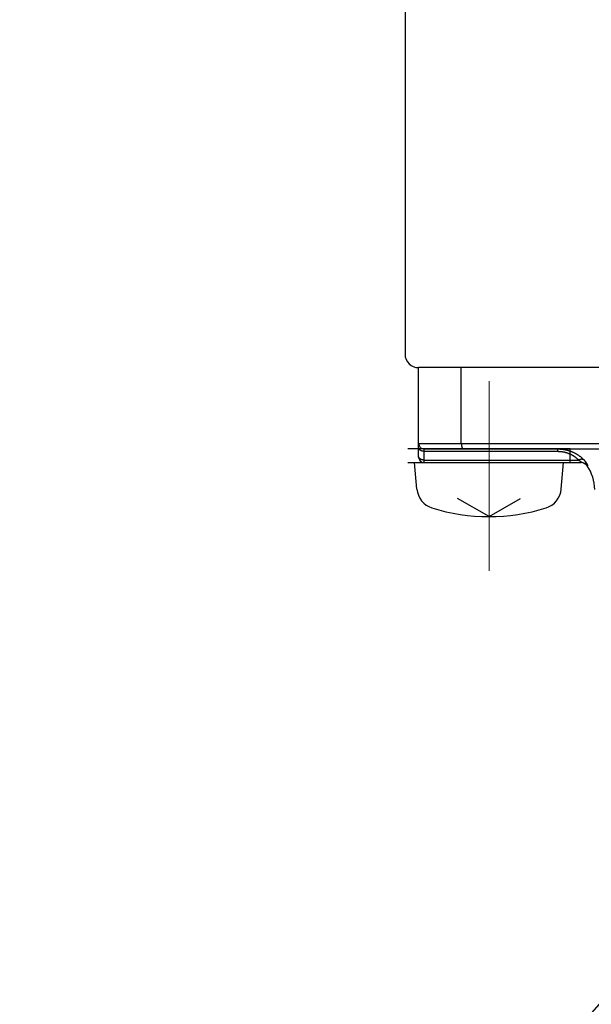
# Model space of a CAD drawing. Header units: millimetres. Extents: x 0 to 1071, y 0 to 742.
# Tile 97 of 127: x 257 to 278, y 422 to 458. Entities that reach past the tile are written whole.
import ezdxf

# ---------------------------------------------------------------- set-up
doc = ezdxf.new("R2010")
doc.units = ezdxf.units.MM
doc.header["$LTSCALE"] = 0.454724
doc.linetypes.add('CENTER', pattern=[50.8, 31.75, -6.35, 6.35, -6.35])
doc.layers.add('NoLayerName_001', color=7, linetype='Continuous')
doc.styles.get("Standard").update_dxf_attribs({"font": 'txt', "bigfont": 'extfont2'})
doc.dimstyles.get("Standard").update_dxf_attribs({"dimtxt": 2.5, "dimasz": 2.5, "dimexe": 1, "dimexo": 1, "dimtad": 1, "dimdec": 3, "dimzin": 0, "dimdsep": 46, "dimtxsty": 'Standard', "dimcen": 2.5, "dimadec": 3, "dimazin": 0, "dimtfac": 0.75, "dimtdec": 3, "dimtmove": 0, "dimatfit": 3, "dimfxl": 1, "dimarcsym": 0})

msp = doc.modelspace()

# ---------------------------------------------------------------- linework, layer by layer
at = {"layer": 'NoLayerName_001', "color": 7, "linetype": 'Continuous', "lineweight": 25}
for p, q in [((271, 523.6236), (271, 446)), ((296.5, 445.5), (271.5, 445.5)), ((310.5, 445.5), (272.8, 445.5)), ((271.1, 442), (277.1, 442)), ((271.4359, 441.0181), (271.35, 442)), ((276.7641, 441.0181), (276.85, 442)), ((274.1, 440), (272.9371, 440.6714)), ((274.1, 440), (275.2629, 440.6714))]:
    msp.add_line(p, q, dxfattribs=at)
at = {"layer": 'NoLayerName_001', "color": 60, "linetype": 'Continuous', "lineweight": 25}
for p, q in [((271.5, 442.2), (271.5, 445.5)), ((273.0771, 442.7), (273.0771, 445.5)), ((294.75, 445.5), (273.25, 445.5)), ((271.5, 442.7), (296.5, 442.7)), ((277.1, 442.5), (271.1, 442.5)), ((271.7, 442.5), (296.3, 442.5)), ((271.7, 442), (271.7, 442.5)), ((271.7, 442.4121), (276.627, 442.4121)), ((276.627, 442.5), (276.627, 442.4121)), ((277.1, 442), (277.1, 442.5)), ((271.7, 442.0879), (277.4033, 442.0879)), ((271.7, 442), (277.5049, 442)), ((277.7183, 441.875), (277.7473, 441.875))]:
    msp.add_line(p, q, dxfattribs=at)
at = {"layer": 'NoLayerName_001', "color": 4, "linetype": 'CENTER', "lineweight": 13}
msp.add_line((274.1, 445), (274.1, 438), dxfattribs=at)
at = {"layer": 'NoLayerName_001', "color": 7, "linetype": 'Continuous', "lineweight": 25}
for centre, radius, start, end in [((271.5, 446), 0.5, 180, 270), ((272.2329, 441.0878), 0.8, 185, 252.47322), ((275.9671, 441.0878), 0.8, 287.52678, 355), ((274.1, 447), 7, 252.47322, 287.52678)]:
    msp.add_arc(centre, radius, start, end, dxfattribs=at)
at = {"layer": 'NoLayerName_001', "color": 60, "linetype": 'Continuous', "lineweight": 25}
for centre, radius, start, end in [((271.7, 442.7), 0.2, 180, 270), ((271.7, 442.2), 0.2, 180, 270), ((277.5046, 441.7019), 0.2981, 35.50192, 89.96817), ((277.4747, 441.7), 0.3, 35.68533, 77.93007), ((276.5, 441), 1.5, 0, 35.68533)]:
    msp.add_arc(centre, radius, start, end, dxfattribs=at)
for points, knots in [([(273.0771, 442.7), (273.0771, 442.6983), (273.0771, 442.695), (273.0772, 442.6899), (273.0773, 442.6849), (273.0775, 442.6798), (273.0777, 442.6748), (273.0779, 442.6697), (273.0782, 442.6647), (273.0786, 442.6596), (273.079, 442.6546), (273.0795, 442.6496), (273.08, 442.6445), (273.0806, 442.6395), (273.0812, 442.6345), (273.0819, 442.6295), (273.0826, 442.6245), (273.0834, 442.6195), (273.0843, 442.6145), (273.0852, 442.6096), (273.0862, 442.6046), (273.0872, 442.5997), (273.0883, 442.5947), (273.0895, 442.5898), (273.0908, 442.5849), (273.0921, 442.5801), (273.0935, 442.5752), (273.095, 442.5704), (273.0966, 442.5656), (273.0982, 442.5608), (273.1, 442.5561), (273.1019, 442.5514), (273.1039, 442.5468), (273.106, 442.5422), (273.1083, 442.5377), (273.1107, 442.5333), (273.1133, 442.5289), (273.1161, 442.5247), (273.119, 442.5206), (273.1222, 442.5166), (273.1245, 442.5142), (273.1257, 442.513)], [0, 0, 0, 0, 0.00504769, 0.01009709, 0.01514791, 0.02019983, 0.02525261, 0.03030597, 0.0353597, 0.04041358, 0.04546743, 0.05052108, 0.05557441, 0.06062729, 0.06567964, 0.0707314, 0.07578253, 0.08083302, 0.08588284, 0.09093196, 0.09598043, 0.10102839, 0.10607612, 0.11112397, 0.11617244, 0.12122166, 0.12627115, 0.13132056, 0.13636989, 0.14141945, 0.14646989, 0.15152166, 0.15657353, 0.1616247, 0.16667554, 0.17172767, 0.17678339, 0.18184003, 0.18689505, 0.1919513, 0.19701749, 0.19701749, 0.19701749, 0.19701749]), ([(271.7, 442.4121), (271.6974, 442.4122), (271.6923, 442.4122), (271.6846, 442.4125), (271.6769, 442.413), (271.6693, 442.4138), (271.6616, 442.4147), (271.654, 442.4159), (271.6464, 442.4173), (271.6388, 442.4189), (271.6313, 442.4207), (271.6239, 442.4227), (271.6165, 442.425), (271.6092, 442.4275), (271.602, 442.4302), (271.5949, 442.4332), (271.5879, 442.4364), (271.581, 442.4398), (271.5742, 442.4435), (271.5676, 442.4475), (271.5611, 442.4517), (271.5548, 442.4562), (271.5487, 442.461), (271.5428, 442.4661), (271.5371, 442.4714), (271.5318, 442.477), (271.5267, 442.4829), (271.522, 442.489), (271.5176, 442.4953), (271.5137, 442.502), (271.5102, 442.5088), (271.5071, 442.5159), (271.5046, 442.5232), (271.5026, 442.5306), (271.5011, 442.5382), (271.5002, 442.5459), (271.5001, 442.551), (271.5, 442.5536)], [0, 0, 0, 0, 0.00768699, 0.01538203, 0.02308358, 0.03079027, 0.03850084, 0.04621421, 0.0539295, 0.06164602, 0.06936332, 0.07708122, 0.08479945, 0.09251656, 0.10023144, 0.10794387, 0.11565459, 0.12336536, 0.13107906, 0.13879968, 0.14653244, 0.15428304, 0.16204727, 0.16981412, 0.17757462, 0.18532246, 0.1930543, 0.20077023, 0.20847412, 0.21617386, 0.22387466, 0.23157569, 0.23927889, 0.24698932, 0.25470295, 0.26240879, 0.2700989, 0.2700989, 0.2700989, 0.2700989]), ([(273.1257, 442.513), (273.1269, 442.5118), (273.1293, 442.5094), (273.1334, 442.5063), (273.1377, 442.5037), (273.1424, 442.5017), (273.1473, 442.5003), (273.1507, 442.5002), (273.1524, 442.5)], [0, 0, 0, 0, 0.005072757, 0.010138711, 0.015210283, 0.020314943, 0.025412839, 0.030469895, 0.030469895, 0.030469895, 0.030469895]), ([(276.627, 442.5), (276.6391, 442.4999), (276.6633, 442.4998), (276.6995, 442.4984), (276.7358, 442.4962), (276.772, 442.4932), (276.8081, 442.4892), (276.8441, 442.4843), (276.88, 442.4786), (276.9157, 442.4719), (276.9512, 442.4643), (276.9865, 442.4557), (277.0216, 442.4462), (277.0564, 442.4358), (277.0909, 442.4245), (277.1251, 442.4122), (277.159, 442.399), (277.1924, 442.3849), (277.2255, 442.3699), (277.2581, 442.3539), (277.2903, 442.337), (277.3219, 442.3192), (277.3531, 442.3005), (277.3837, 442.281), (277.4138, 442.2605), (277.4432, 442.2393), (277.4721, 442.2171), (277.5002, 442.1942), (277.5278, 442.1705), (277.5546, 442.146), (277.5808, 442.1208), (277.5975, 442.1034), (277.606, 442.0947)], [0, 0, 0, 0, 0.0362718, 0.072566, 0.1088769, 0.1451994, 0.1815293, 0.2178633, 0.2541986, 0.2905337, 0.3268674, 0.3631985, 0.3995258, 0.4358488, 0.4721677, 0.5084835, 0.5447978, 0.5811132, 0.6174312, 0.6537512, 0.690073, 0.7263965, 0.7627219, 0.7990501, 0.8353825, 0.8717198, 0.908059, 0.9443955, 0.9807244, 1.0170401, 1.0533372, 1.0896097, 1.0896097, 1.0896097, 1.0896097]), ([(276.627, 442.4121), (276.6366, 442.412), (276.6558, 442.412), (276.6847, 442.4109), (276.7135, 442.4092), (276.7423, 442.4068), (276.771, 442.4037), (276.7996, 442.3999), (276.8281, 442.3953), (276.8566, 442.3901), (276.8848, 442.3841), (276.9129, 442.3773), (276.9408, 442.3698), (276.9685, 442.3616), (276.9959, 442.3526), (277.0231, 442.3429), (277.05, 442.3324), (277.0766, 442.3211), (277.1029, 442.3091), (277.1288, 442.2964), (277.1543, 442.2829), (277.1795, 442.2686), (277.2042, 442.2537), (277.2284, 442.238), (277.2522, 442.2215), (277.2755, 442.2044), (277.2982, 442.1866), (277.3204, 442.1681), (277.342, 442.149), (277.3631, 442.1292), (277.3836, 442.1089), (277.3967, 442.0948), (277.4033, 442.0879)], [0, 0, 0, 0, 0.02883602, 0.05769031, 0.08655801, 0.11543493, 0.14431763, 0.17320345, 0.20209056, 0.23097805, 0.25986561, 0.28875187, 0.31763546, 0.3465156, 0.37539223, 0.40426602, 0.43313841, 0.46201171, 0.49088795, 0.51976626, 0.54864556, 0.57752523, 0.60640521, 0.63528606, 0.66416905, 0.69305573, 0.7219447, 0.75083247, 0.77971492, 0.80858738, 0.83744477, 0.86628164, 0.86628164, 0.86628164, 0.86628164]), ([(271.6, 442.1068), (271.5983, 442.1075), (271.5949, 442.109), (271.5898, 442.1113), (271.5847, 442.1137), (271.5798, 442.1162), (271.5749, 442.1189), (271.5701, 442.1217), (271.5653, 442.1247), (271.5607, 442.1278), (271.5561, 442.131), (271.5517, 442.1344), (271.5473, 442.1379), (271.5431, 442.1416), (271.539, 442.1454), (271.535, 442.1493), (271.5312, 442.1534), (271.5275, 442.1576), (271.5241, 442.162), (271.5208, 442.1665), (271.5177, 442.1711), (271.5148, 442.1759), (271.5121, 442.1808), (271.5096, 442.1859), (271.5074, 442.191), (271.5055, 442.1963), (271.5038, 442.2017), (271.5025, 442.2071), (271.5014, 442.2126), (271.5006, 442.2181), (271.5001, 442.2237), (271.5001, 442.2274), (271.5, 442.2293)], [0, 0, 0, 0, 0.00557263, 0.01114973, 0.01672994, 0.02231219, 0.02789573, 0.03348015, 0.03906541, 0.04465186, 0.05024015, 0.05582966, 0.06141876, 0.06700641, 0.07259226, 0.07817666, 0.08376077, 0.08934658, 0.09493639, 0.10052911, 0.10612255, 0.11171559, 0.11730827, 0.12290192, 0.12849928, 0.13410399, 0.13971446, 0.14532557, 0.15093267, 0.15653184, 0.16212016, 0.16769589, 0.16769589, 0.16769589, 0.16769589]), ([(271.7, 442.0879), (271.6983, 442.0879), (271.6949, 442.0879), (271.6898, 442.088), (271.6847, 442.0883), (271.6796, 442.0886), (271.6745, 442.089), (271.6694, 442.0895), (271.6643, 442.0901), (271.6592, 442.0908), (271.6542, 442.0916), (271.6491, 442.0925), (271.6441, 442.0935), (271.6391, 442.0946), (271.6341, 442.0958), (271.6291, 442.097), (271.6242, 442.0984), (271.6192, 442.0999), (271.6144, 442.1015), (271.6095, 442.1031), (271.6047, 442.1049), (271.6016, 442.1062), (271.6, 442.1068)], [0, 0, 0, 0, 0.00510533, 0.01021029, 0.01531645, 0.0204254, 0.02553867, 0.03065746, 0.03578118, 0.04090868, 0.04603886, 0.05117069, 0.05630319, 0.06143547, 0.0665667, 0.07169614, 0.07682313, 0.08194709, 0.08706756, 0.09218416, 0.09729663, 0.10240481, 0.10240481, 0.10240481, 0.10240481]), ([(277.6061, 442.0946), (277.6041, 442.0959), (277.6002, 442.0985), (277.594, 442.1019), (277.5877, 442.105), (277.5811, 442.1077), (277.5744, 442.11), (277.5676, 442.112), (277.5608, 442.1137), (277.5538, 442.1151), (277.5469, 442.1161), (277.5398, 442.1168), (277.5328, 442.1173), (277.5257, 442.1175), (277.5187, 442.1174), (277.5116, 442.1171), (277.5046, 442.1166), (277.4976, 442.1158), (277.4906, 442.1149), (277.4837, 442.1138), (277.4768, 442.1124), (277.4699, 442.1109), (277.463, 442.1093), (277.4562, 442.1075), (277.4495, 442.1055), (277.4427, 442.1034), (277.4361, 442.1011), (277.4294, 442.0987), (277.4229, 442.0962), (277.4163, 442.0935), (277.4099, 442.0908), (277.4056, 442.0888), (277.4035, 442.0879)], [0, 0, 0, 0, 0.00703598, 0.01408653, 0.02115248, 0.02823085, 0.03531542, 0.04239707, 0.04946597, 0.05652377, 0.06357658, 0.07062831, 0.07768076, 0.08473376, 0.09178535, 0.09883256, 0.10587624, 0.11291889, 0.11996219, 0.12700702, 0.13405352, 0.14110111, 0.14814855, 0.1551943, 0.16223838, 0.16928136, 0.17632351, 0.18336487, 0.19040517, 0.19744392, 0.20448038, 0.21151358, 0.21151358, 0.21151358, 0.21151358]), ([(277.4035, 442.0879), (277.4042, 442.0875), (277.4056, 442.0867), (277.4077, 442.0856), (277.4098, 442.0844), (277.4118, 442.0832), (277.4139, 442.0821), (277.416, 442.0809), (277.4181, 442.0797), (277.4201, 442.0785), (277.4222, 442.0773), (277.4243, 442.0761), (277.4263, 442.0749), (277.4284, 442.0736), (277.4304, 442.0724), (277.4325, 442.0711), (277.4345, 442.0699), (277.4365, 442.0686), (277.4386, 442.0673), (277.4406, 442.0661), (277.4426, 442.0648), (277.4446, 442.0635), (277.4466, 442.0622), (277.4486, 442.0608), (277.4506, 442.0595), (277.4526, 442.0582), (277.4545, 442.0568), (277.4565, 442.0555), (277.4585, 442.0541), (277.4604, 442.0527), (277.4623, 442.0513), (277.4643, 442.0499), (277.4662, 442.0485), (277.4681, 442.047), (277.47, 442.0456), (277.4719, 442.0441), (277.4738, 442.0427), (277.4757, 442.0412), (277.4775, 442.0397), (277.4794, 442.0382), (277.4806, 442.0371), (277.4812, 442.0366)], [0, 0, 0, 0, 0.002391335, 0.004782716, 0.007174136, 0.009565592, 0.01195708, 0.014348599, 0.016740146, 0.019131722, 0.021523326, 0.02391496, 0.026306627, 0.02869833, 0.031090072, 0.033481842, 0.035873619, 0.038265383, 0.040657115, 0.043048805, 0.045440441, 0.04783202, 0.050223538, 0.052615, 0.05500641, 0.057397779, 0.059789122, 0.062180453, 0.064571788, 0.066963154, 0.069354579, 0.071746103, 0.074137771, 0.076529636, 0.078921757, 0.081314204, 0.083707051, 0.086100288, 0.088493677, 0.090886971, 0.093279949, 0.093279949, 0.093279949, 0.093279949]), ([(277.4812, 442.0366), (277.4818, 442.0361), (277.4831, 442.0351), (277.4849, 442.0335), (277.4867, 442.0319), (277.4884, 442.0303), (277.4902, 442.0287), (277.4919, 442.0271), (277.4936, 442.0254), (277.4953, 442.0237), (277.497, 442.022), (277.4986, 442.0202), (277.5002, 442.0185), (277.5018, 442.0166), (277.5033, 442.0148), (277.5048, 442.0129), (277.5061, 442.0109), (277.5073, 442.0088), (277.5084, 442.0067), (277.5091, 442.0044), (277.5092, 442.0018), (277.5072, 442), (277.5055, 442.0001), (277.5047, 442)], [0, 0, 0, 0, 0.002392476, 0.004784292, 0.007175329, 0.009565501, 0.011954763, 0.014343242, 0.016731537, 0.019120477, 0.021511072, 0.023904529, 0.026302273, 0.028705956, 0.031114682, 0.0335205, 0.035917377, 0.038304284, 0.04068639, 0.043086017, 0.045482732, 0.04785554, 0.050252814, 0.050252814, 0.050252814, 0.050252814]), ([(277.6824, 442.0042), (277.6816, 442.0052), (277.6801, 442.0073), (277.6778, 442.0103), (277.6755, 442.0134), (277.6732, 442.0164), (277.6708, 442.0194), (277.6685, 442.0224), (277.6661, 442.0255), (277.6637, 442.0284), (277.6613, 442.0314), (277.6589, 442.0344), (277.6565, 442.0374), (277.6541, 442.0403), (277.6517, 442.0433), (277.6492, 442.0462), (277.6468, 442.0492), (277.6443, 442.0521), (277.6418, 442.055), (277.6393, 442.0579), (277.6368, 442.0608), (277.6343, 442.0637), (277.6318, 442.0665), (277.6293, 442.0694), (277.6267, 442.0722), (277.6241, 442.0751), (277.6216, 442.0779), (277.619, 442.0808), (277.6164, 442.0836), (277.6138, 442.0864), (277.6112, 442.0892), (277.6086, 442.092), (277.6068, 442.0938), (277.606, 442.0947)], [0, 0, 0, 0, 0.00382402, 0.00764803, 0.01147202, 0.01529598, 0.0191199, 0.0229438, 0.0267677, 0.03059161, 0.03441554, 0.0382395, 0.04206349, 0.04588751, 0.04971157, 0.05353566, 0.05735978, 0.06118391, 0.06500807, 0.06883222, 0.07265638, 0.07648052, 0.08030465, 0.08412877, 0.08795285, 0.0917769, 0.09560091, 0.09942487, 0.10324878, 0.10707261, 0.11089638, 0.11472005, 0.11854363, 0.11854363, 0.11854363, 0.11854363]), ([(277.7473, 441.875), (277.7483, 441.8757), (277.751, 441.8769), (277.7503, 441.8813), (277.7499, 441.8849), (277.7489, 441.8886), (277.7478, 441.8923), (277.7465, 441.8959), (277.7451, 441.8995), (277.7437, 441.903), (277.7421, 441.9065), (277.7406, 441.91), (277.7389, 441.9134), (277.7372, 441.9169), (277.7355, 441.9203), (277.7338, 441.9237), (277.732, 441.9271), (277.7302, 441.9304), (277.7283, 441.9338), (277.7264, 441.9371), (277.7245, 441.9404), (277.7226, 441.9437), (277.7207, 441.947), (277.7187, 441.9503), (277.7167, 441.9536), (277.7147, 441.9568), (277.7127, 441.9601), (277.7106, 441.9633), (277.7085, 441.9665), (277.7064, 441.9697), (277.7043, 441.9729), (277.7022, 441.9761), (277.7001, 441.9792), (277.6979, 441.9824), (277.6957, 441.9855), (277.6935, 441.9887), (277.6913, 441.9918), (277.6891, 441.9949), (277.6869, 441.998), (277.6846, 442.0011), (277.6831, 442.0032), (277.6824, 442.0042)], [0, 0, 0, 0, 0.00365666, 0.00757764, 0.01137651, 0.01517659, 0.01901428, 0.02285067, 0.02667422, 0.03049323, 0.03431426, 0.03813816, 0.04196353, 0.04578871, 0.04961291, 0.05343651, 0.05725985, 0.06108322, 0.06490675, 0.06873045, 0.07255431, 0.07637824, 0.08020216, 0.08402609, 0.08785006, 0.0916741, 0.09549822, 0.09932242, 0.1031467, 0.10697103, 0.11079539, 0.11461973, 0.11844401, 0.12226821, 0.12609235, 0.12991645, 0.13374051, 0.13756456, 0.1413886, 0.14521264, 0.14903667, 0.14903667, 0.14903667, 0.14903667])]:
    msp.add_open_spline(points, degree=3, knots=knots, dxfattribs=at)

# ---------------------------------------------------------------- leaders
at = {"layer": 'NoLayerName_001', "color": 3, "linetype": 'Continuous', "lineweight": 13, "annotation_type": 0, "has_hookline": 1, "hookline_direction": 1, "text_width": 66.7542}
msp.add_leader([(283.9113, 428.5586), (255, 395.625), (250, 395.625)], dimstyle='Standard', override={"dimtxt": 8.75, "dimasz": 5, "dimldrblk": 'OPEN30'}, dxfattribs=at)

doc.saveas('drawing.dxf')
